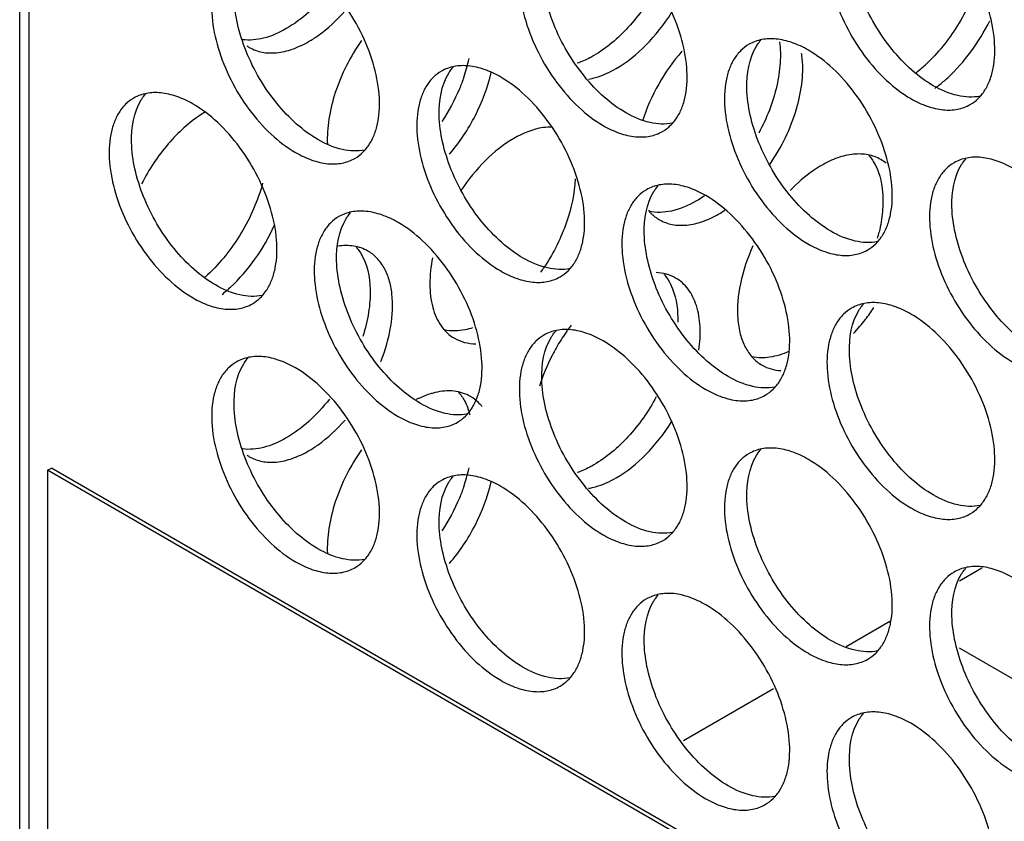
# Model space of a CAD drawing. Header units: millimetres. Extents: x 31 to 120, y 16 to 195.
# Tile 3 of 23: x 31 to 50, y 76 to 91. Entities that reach past the tile are written whole.
import ezdxf

# ---------------------------------------------------------------- set-up
doc = ezdxf.new("R2010")
doc.units = ezdxf.units.MM
doc.header["$LTSCALE"] = 13.757769
doc.layers.get('0').update_dxf_attribs({"linetype": 'CONTINUOUS'})

msp = doc.modelspace()

# ---------------------------------------------------------------- linework, layer by layer
at = {"color": 7}
for p, q in [((31.318, 71.412), (31.318, 180.823)), ((31.493, 180.578), (31.493, 71.167)), ((31.847, 82.639), (31.918, 82.68)), ((31.847, 82.639), (31.847, 70.391)), ((97.608, 44.672), (31.847, 82.639)), ((97.679, 44.713), (31.918, 82.68)), ((49.56, 80.781), (49.136, 80.536)), ((46.986, 79.295), (47.818, 79.775)), ((49.132, 79.272), (51.504, 77.903)), ((43.905, 77.516), (45.614, 78.503))]:
    msp.add_line(p, q, dxfattribs=at)
for centre, radius, start, end in [((36.047, 91.302), 0.751, 235.8819, 240.0223), ((36.744, 91.141), 3.174, 343.7497, 347.2307), ((44.506, 90.284), 1.658, 7.3807, 8.8298), ((36.52, 91.206), 3.408, 340.7691, 343.7666), ((46.609, 92.36), 2.773, 307.6188, 310.2164), ((46.499, 92.491), 2.944, 310.2123, 312.5901), ((47.152, 91.96), 2.578, 306.0154, 306.5832), ((35.969, 87.505), 2.231, 120.8805, 122.8036), ((47.267, 87.873), 0.755, 50.7644, 60.0029), ((43.475, 89.401), 2.199, 300.0167, 303.3984), ((44.519, 87.877), 3.178, 344.6484, 346.8308), ((38.058, 88.602), 3.841, 324.9308, 326.4841), ((38.03, 88.621), 3.875, 326.4824, 327.0653), ((32.866, 88.534), 2.975, 311.2001, 312.5832), ((33.284, 88.296), 2.985, 311.2643, 312.8249), ((33.374, 88.193), 2.848, 308.6926, 311.2732), ((44.368, 87.811), 3.778, 322.1784, 326.4502), ((44.757, 83.119), 3.747, 142.6943, 144.6059), ((44.584, 87.64), 3.503, 316.5966, 322.2215), ((44.861, 83.045), 3.875, 144.6145, 149.6922), ((39.491, 83.385), 0.751, 56.2841, 60.0226), ((39.69, 82.295), 1.886, 115.2177, 116.8562), ((38.678, 83.387), 1.215, 19.5898, 20.6662), ((38.603, 83.362), 1.295, 15.5988, 19.5587), ((38.522, 83.338), 1.379, 14.5711, 15.6286), ((36.047, 83.546), 0.751, 235.8819, 240.0223), ((36.744, 83.385), 3.174, 343.7497, 347.2307), ((36.52, 83.449), 3.408, 340.7691, 343.7666)]:
    msp.add_arc(centre, radius, start, end, dxfattribs=at)
for points, knots in [([(47.092, 93.467), (47.036, 93.435), (46.931, 93.355), (46.804, 93.195), (46.71, 92.999), (46.625, 92.684), (46.614, 92.225), (46.733, 91.643), (46.972, 91.051), (47.313, 90.497), (47.727, 90.026), (48.05, 89.778), (48.217, 89.681)], [0, 0, 0, 0, 0.042858, 0.087486, 0.135318, 0.187282, 0.304543, 0.438211, 0.582553, 0.729712, 0.871311, 1, 1, 1, 1]), ([(48.641, 89.926), (48.497, 90.01), (48.214, 90.219), (47.842, 90.613), (47.52, 91.079), (47.268, 91.588), (47.103, 92.11), (47.017, 92.729), (47.088, 93.199), (47.233, 93.433)], [0, 0, 0, 0, 0.122658, 0.256853, 0.397389, 0.538285, 0.67345, 0.797617, 1, 1, 1, 1]), ([(49.342, 89.57), (49.397, 89.602), (49.502, 89.682), (49.629, 89.842), (49.723, 90.038), (49.808, 90.353), (49.819, 90.812), (49.7, 91.394), (49.461, 91.986), (49.12, 92.54), (48.706, 93.011), (48.383, 93.259), (48.217, 93.356)], [0, 0, 0, 0, 0.042858, 0.087486, 0.135318, 0.187282, 0.304543, 0.438211, 0.582553, 0.729712, 0.871311, 1, 1, 1, 1]), ([(41.258, 92.957), (41.202, 92.925), (41.097, 92.844), (40.971, 92.684), (40.876, 92.488), (40.791, 92.174), (40.781, 91.715), (40.899, 91.133), (41.139, 90.541), (41.479, 89.987), (41.893, 89.516), (42.216, 89.267), (42.383, 89.171)], [0, 0, 0, 0, 0.042858, 0.087486, 0.135318, 0.187282, 0.304543, 0.438211, 0.582553, 0.729712, 0.871311, 1, 1, 1, 1]), ([(42.807, 89.416), (42.663, 89.499), (42.381, 89.709), (42.008, 90.103), (41.686, 90.569), (41.435, 91.078), (41.269, 91.599), (41.183, 92.218), (41.255, 92.689), (41.4, 92.922)], [0, 0, 0, 0, 0.122658, 0.256853, 0.397389, 0.538285, 0.67345, 0.797617, 1, 1, 1, 1]), ([(43.508, 89.06), (43.563, 89.092), (43.668, 89.172), (43.795, 89.332), (43.89, 89.528), (43.975, 89.842), (43.985, 90.301), (43.866, 90.883), (43.627, 91.476), (43.287, 92.029), (42.873, 92.5), (42.549, 92.749), (42.383, 92.845)], [0, 0, 0, 0, 0.042858, 0.087486, 0.135318, 0.187282, 0.304543, 0.438211, 0.582553, 0.729712, 0.871311, 1, 1, 1, 1]), ([(35.424, 92.446), (35.369, 92.414), (35.264, 92.334), (35.137, 92.174), (35.043, 91.978), (34.958, 91.663), (34.947, 91.205), (35.066, 90.622), (35.305, 90.03), (35.646, 89.476), (36.059, 89.006), (36.383, 88.757), (36.549, 88.661)], [0, 0, 0, 0, 0.042858, 0.087486, 0.135318, 0.187282, 0.304543, 0.438211, 0.582553, 0.729712, 0.871311, 1, 1, 1, 1]), ([(36.973, 88.906), (36.829, 88.989), (36.547, 89.199), (36.175, 89.592), (35.853, 90.058), (35.601, 90.567), (35.436, 91.089), (35.349, 91.708), (35.421, 92.178), (35.566, 92.412)], [0, 0, 0, 0, 0.122658, 0.256853, 0.397389, 0.538285, 0.67345, 0.797617, 1, 1, 1, 1]), ([(37.674, 88.549), (37.73, 88.581), (37.835, 88.662), (37.961, 88.822), (38.056, 89.017), (38.141, 89.332), (38.152, 89.791), (38.033, 90.373), (37.794, 90.965), (37.453, 91.519), (37.039, 91.99), (36.716, 92.239), (36.549, 92.335)], [0, 0, 0, 0, 0.042858, 0.087486, 0.135318, 0.187282, 0.304543, 0.438211, 0.582553, 0.729712, 0.871311, 1, 1, 1, 1]), ([(49.505, 91.954), (49.411, 91.643), (49.136, 91.05), (48.727, 90.54), (48.491, 90.323)], [0, 0, 0, 0, 0.504126, 1, 1, 1, 1]), ([(37.192, 91.744), (37.073, 91.592), (36.822, 91.32), (36.525, 91.096), (36.372, 91.008)], [0, 0, 0, 0, 0.523036, 1, 1, 1, 1]), ([(43.387, 91.785), (43.24, 91.513), (42.901, 91.027), (42.447, 90.637), (42.206, 90.498)], [0, 0, 0, 0, 0.525417, 1, 1, 1, 1]), ([(36.797, 90.763), (36.858, 90.798), (37.111, 90.962), (37.334, 91.17), (37.487, 91.343)], [0, 0, 0, 0, 0.233802, 1, 1, 1, 1]), ([(42.63, 90.253), (42.836, 90.371), (43.228, 90.691), (43.537, 91.089), (43.677, 91.311)], [0, 0, 0, 0, 0.474713, 1, 1, 1, 1]), ([(48.914, 90.077), (49.076, 90.226), (49.376, 90.566), (49.61, 90.953), (49.711, 91.159)], [0, 0, 0, 0, 0.490203, 1, 1, 1, 1]), ([(36.372, 91.008), (36.238, 90.93), (35.97, 90.811), (35.675, 90.781), (35.543, 90.798)], [0, 0, 0, 0, 0.538778, 1, 1, 1, 1]), ([(35.672, 90.652), (35.746, 90.609), (35.916, 90.547), (36.2, 90.54), (36.502, 90.613), (36.698, 90.706), (36.797, 90.763)], [0, 0, 0, 0, 0.217767, 0.450898, 0.71037, 1, 1, 1, 1]), ([(37.801, 90.783), (37.588, 90.481), (37.337, 89.989), (37.167, 89.308), (37.145, 88.975), (37.153, 88.818)], [0, 0, 0, 0, 0.527564, 0.775287, 1, 1, 1, 1]), ([(46.272, 90.6), (46.173, 90.657), (45.977, 90.75), (45.675, 90.823), (45.392, 90.816), (45.221, 90.754), (45.147, 90.711)], [0, 0, 0, 0, 0.28964, 0.549109, 0.782235, 1, 1, 1, 1]), ([(45.289, 90.677), (45.295, 90.687), (45.32, 90.726), (45.348, 90.762), (45.37, 90.789)], [0, 0, 0, 0, 0.254211, 1, 1, 1, 1]), ([(45.725, 90.756), (45.743, 90.625), (45.748, 90.344), (45.656, 89.751), (45.483, 89.31), (45.331, 89.028)], [0, 0, 0, 0, 0.220921, 0.465367, 1, 1, 1, 1]), ([(43.876, 90.581), (43.708, 90.389), (43.413, 89.969), (43.204, 89.5), (43.126, 89.258)], [0, 0, 0, 0, 0.500789, 1, 1, 1, 1]), ([(45.147, 90.711), (45.092, 90.679), (44.986, 90.599), (44.86, 90.439), (44.765, 90.243), (44.68, 89.928), (44.67, 89.47), (44.788, 88.888), (45.028, 88.295), (45.368, 87.741), (45.782, 87.271), (46.105, 87.022), (46.272, 86.926)], [0, 0, 0, 0, 0.042858, 0.087486, 0.135318, 0.187282, 0.304543, 0.438211, 0.582553, 0.729712, 0.871311, 1, 1, 1, 1]), ([(46.696, 87.171), (46.552, 87.254), (46.27, 87.464), (45.897, 87.857), (45.575, 88.324), (45.324, 88.832), (45.159, 89.354), (45.072, 89.973), (45.144, 90.443), (45.289, 90.677)], [0, 0, 0, 0, 0.122658, 0.256853, 0.397389, 0.538285, 0.67345, 0.797617, 1, 1, 1, 1]), ([(47.397, 86.814), (47.452, 86.846), (47.558, 86.927), (47.684, 87.087), (47.779, 87.282), (47.864, 87.597), (47.874, 88.056), (47.756, 88.638), (47.516, 89.23), (47.176, 89.784), (46.762, 90.255), (46.439, 90.504), (46.272, 90.6)], [0, 0, 0, 0, 0.042858, 0.087486, 0.135318, 0.187282, 0.304543, 0.438211, 0.582553, 0.729712, 0.871311, 1, 1, 1, 1]), ([(42.206, 90.498), (42.18, 90.482), (42.077, 90.426), (41.969, 90.379), (41.887, 90.351)], [0, 0, 0, 0, 0.259892, 1, 1, 1, 1]), ([(45.547, 88.442), (45.765, 88.762), (46.019, 89.282), (46.168, 89.996), (46.171, 90.338), (46.151, 90.497)], [0, 0, 0, 0, 0.53328, 0.779813, 1, 1, 1, 1]), ([(39.313, 90.201), (39.258, 90.169), (39.153, 90.088), (39.026, 89.928), (38.932, 89.733), (38.847, 89.418), (38.836, 88.959), (38.955, 88.377), (39.194, 87.785), (39.535, 87.231), (39.948, 86.76), (40.272, 86.511), (40.438, 86.415)], [0, 0, 0, 0, 0.042858, 0.087486, 0.135318, 0.187282, 0.304543, 0.438211, 0.582553, 0.729712, 0.871311, 1, 1, 1, 1]), ([(40.438, 90.09), (40.34, 90.147), (40.143, 90.24), (39.841, 90.313), (39.558, 90.306), (39.388, 90.244), (39.313, 90.201)], [0, 0, 0, 0, 0.28964, 0.549109, 0.782235, 1, 1, 1, 1]), ([(39.455, 90.166), (39.461, 90.176), (39.486, 90.215), (39.514, 90.252), (39.537, 90.278)], [0, 0, 0, 0, 0.254211, 1, 1, 1, 1]), ([(42.106, 90.052), (42.149, 90.06), (42.332, 90.102), (42.506, 90.181), (42.63, 90.253)], [0, 0, 0, 0, 0.233081, 1, 1, 1, 1]), ([(40.863, 86.66), (40.718, 86.744), (40.436, 86.953), (40.064, 87.347), (39.742, 87.813), (39.49, 88.322), (39.325, 88.843), (39.238, 89.462), (39.31, 89.933), (39.455, 90.166)], [0, 0, 0, 0, 0.122658, 0.256853, 0.397389, 0.538285, 0.67345, 0.797617, 1, 1, 1, 1]), ([(39.738, 90.083), (39.713, 90.011), (39.601, 89.72), (39.452, 89.444), (39.324, 89.248)], [0, 0, 0, 0, 0.246467, 1, 1, 1, 1]), ([(39.466, 88.627), (39.658, 88.851), (39.984, 89.342), (40.194, 89.893), (40.26, 90.174)], [0, 0, 0, 0, 0.505625, 1, 1, 1, 1]), ([(41.563, 86.304), (41.619, 86.336), (41.724, 86.416), (41.85, 86.576), (41.945, 86.772), (42.03, 87.087), (42.041, 87.545), (41.922, 88.128), (41.683, 88.72), (41.342, 89.274), (40.928, 89.745), (40.605, 89.993), (40.438, 90.09)], [0, 0, 0, 0, 0.042858, 0.087486, 0.135318, 0.187282, 0.304543, 0.438211, 0.582553, 0.729712, 0.871311, 1, 1, 1, 1]), ([(48.689, 89.89), (48.708, 89.905), (48.785, 89.964), (48.859, 90.027), (48.914, 90.077)], [0, 0, 0, 0, 0.244822, 1, 1, 1, 1]), ([(49.529, 89.727), (49.391, 89.699), (49.072, 89.717), (48.785, 89.843), (48.641, 89.926)], [0, 0, 0, 0, 0.458391, 1, 1, 1, 1]), ([(33.48, 89.691), (33.424, 89.659), (33.319, 89.578), (33.193, 89.418), (33.098, 89.222), (33.013, 88.908), (33.002, 88.449), (33.121, 87.867), (33.36, 87.275), (33.701, 86.721), (34.115, 86.25), (34.438, 86.001), (34.605, 85.905)], [0, 0, 0, 0, 0.042858, 0.087486, 0.135318, 0.187282, 0.304543, 0.438211, 0.582553, 0.729712, 0.871311, 1, 1, 1, 1]), ([(35.029, 86.15), (34.885, 86.233), (34.602, 86.443), (34.23, 86.836), (33.908, 87.303), (33.656, 87.811), (33.491, 88.333), (33.405, 88.952), (33.477, 89.422), (33.621, 89.656)], [0, 0, 0, 0, 0.122658, 0.256853, 0.397389, 0.538285, 0.67345, 0.797617, 1, 1, 1, 1]), ([(34.605, 89.579), (34.506, 89.636), (34.31, 89.73), (34.008, 89.802), (33.724, 89.795), (33.554, 89.733), (33.48, 89.691)], [0, 0, 0, 0, 0.28964, 0.549109, 0.782235, 1, 1, 1, 1]), ([(33.621, 89.656), (33.628, 89.666), (33.653, 89.705), (33.681, 89.742), (33.703, 89.768)], [0, 0, 0, 0, 0.254211, 1, 1, 1, 1]), ([(48.217, 89.681), (48.315, 89.624), (48.512, 89.531), (48.814, 89.458), (49.097, 89.465), (49.267, 89.527), (49.342, 89.57)], [0, 0, 0, 0, 0.28964, 0.549109, 0.782235, 1, 1, 1, 1]), ([(35.73, 85.793), (35.785, 85.825), (35.89, 85.906), (36.017, 86.066), (36.111, 86.262), (36.196, 86.576), (36.207, 87.035), (36.088, 87.617), (35.849, 88.209), (35.508, 88.763), (35.095, 89.234), (34.771, 89.483), (34.605, 89.579)], [0, 0, 0, 0, 0.042858, 0.087486, 0.135318, 0.187282, 0.304543, 0.438211, 0.582553, 0.729712, 0.871311, 1, 1, 1, 1]), ([(34.761, 89.38), (34.527, 89.229), (34.092, 88.829), (33.767, 88.339), (33.63, 88.069)], [0, 0, 0, 0, 0.478467, 1, 1, 1, 1]), ([(43.696, 89.216), (43.557, 89.188), (43.238, 89.207), (42.952, 89.332), (42.807, 89.416)], [0, 0, 0, 0, 0.458391, 1, 1, 1, 1]), ([(41.417, 89.142), (41.359, 89.144), (41.103, 89.126), (40.857, 89.025), (40.686, 88.926)], [0, 0, 0, 0, 0.226282, 1, 1, 1, 1]), ([(42.383, 89.171), (42.482, 89.114), (42.678, 89.021), (42.98, 88.948), (43.263, 88.955), (43.434, 89.017), (43.508, 89.06)], [0, 0, 0, 0, 0.28964, 0.549109, 0.782235, 1, 1, 1, 1]), ([(37.862, 88.706), (37.723, 88.678), (37.405, 88.696), (37.118, 88.822), (36.973, 88.906)], [0, 0, 0, 0, 0.458391, 1, 1, 1, 1]), ([(40.686, 88.926), (40.492, 88.814), (40.119, 88.515), (39.821, 88.145), (39.685, 87.939)], [0, 0, 0, 0, 0.474991, 1, 1, 1, 1]), ([(36.549, 88.661), (36.648, 88.604), (36.844, 88.51), (37.146, 88.437), (37.43, 88.444), (37.6, 88.506), (37.674, 88.549)], [0, 0, 0, 0, 0.28964, 0.549109, 0.782235, 1, 1, 1, 1]), ([(47.644, 88.527), (47.57, 88.57), (47.4, 88.632), (47.116, 88.639), (46.814, 88.566), (46.618, 88.472), (46.519, 88.415)], [0, 0, 0, 0, 0.217767, 0.450898, 0.71037, 1, 1, 1, 1]), ([(47.419, 88.606), (47.427, 88.597), (47.457, 88.56), (47.485, 88.521), (47.504, 88.491)], [0, 0, 0, 0, 0.246076, 1, 1, 1, 1]), ([(50.161, 88.355), (50.062, 88.412), (49.866, 88.505), (49.564, 88.578), (49.281, 88.571), (49.11, 88.509), (49.036, 88.466)], [0, 0, 0, 0, 0.28964, 0.549109, 0.782235, 1, 1, 1, 1]), ([(49.178, 88.432), (49.184, 88.441), (49.209, 88.48), (49.237, 88.517), (49.26, 88.543)], [0, 0, 0, 0, 0.254211, 1, 1, 1, 1]), ([(46.519, 88.415), (46.468, 88.386), (46.253, 88.249), (46.061, 88.081), (45.926, 87.941)], [0, 0, 0, 0, 0.235426, 1, 1, 1, 1]), ([(47.504, 88.491), (47.611, 88.317), (47.693, 87.987), (47.686, 87.531), (47.644, 87.281), (47.614, 87.153)], [0, 0, 0, 0, 0.447344, 0.711693, 1, 1, 1, 1]), ([(49.036, 88.466), (48.981, 88.434), (48.876, 88.353), (48.749, 88.194), (48.654, 87.998), (48.569, 87.683), (48.559, 87.224), (48.678, 86.642), (48.917, 86.05), (49.257, 85.496), (49.671, 85.025), (49.995, 84.776), (50.161, 84.68)], [0, 0, 0, 0, 0.042858, 0.087486, 0.135318, 0.187282, 0.304543, 0.438211, 0.582553, 0.729712, 0.871311, 1, 1, 1, 1]), ([(50.585, 84.925), (50.441, 85.009), (50.159, 85.218), (49.787, 85.612), (49.464, 86.078), (49.213, 86.587), (49.048, 87.109), (48.961, 87.728), (49.033, 88.198), (49.178, 88.432)], [0, 0, 0, 0, 0.122658, 0.256853, 0.397389, 0.538285, 0.67345, 0.797617, 1, 1, 1, 1]), ([(41.85, 88.16), (41.839, 87.881), (41.711, 87.3), (41.449, 86.771), (41.282, 86.514)], [0, 0, 0, 0, 0.477823, 1, 1, 1, 1]), ([(35.923, 88.079), (35.835, 87.749), (35.557, 87.116), (35.129, 86.573), (34.88, 86.343)], [0, 0, 0, 0, 0.502358, 1, 1, 1, 1]), ([(43.202, 87.956), (43.147, 87.924), (43.042, 87.843), (42.915, 87.683), (42.821, 87.487), (42.736, 87.173), (42.725, 86.714), (42.844, 86.132), (43.083, 85.54), (43.424, 84.986), (43.838, 84.515), (44.161, 84.266), (44.327, 84.17)], [0, 0, 0, 0, 0.042858, 0.087486, 0.135318, 0.187282, 0.304543, 0.438211, 0.582553, 0.729712, 0.871311, 1, 1, 1, 1]), ([(44.327, 87.844), (44.229, 87.901), (44.032, 87.995), (43.73, 88.068), (43.447, 88.06), (43.277, 87.998), (43.202, 87.956)], [0, 0, 0, 0, 0.28964, 0.549109, 0.782235, 1, 1, 1, 1]), ([(43.344, 87.921), (43.35, 87.931), (43.375, 87.97), (43.403, 88.007), (43.426, 88.033)], [0, 0, 0, 0, 0.254211, 1, 1, 1, 1]), ([(44.752, 84.415), (44.607, 84.498), (44.325, 84.708), (43.953, 85.102), (43.631, 85.568), (43.379, 86.076), (43.214, 86.598), (43.128, 87.217), (43.199, 87.687), (43.344, 87.921)], [0, 0, 0, 0, 0.122658, 0.256853, 0.397389, 0.538285, 0.67345, 0.797617, 1, 1, 1, 1]), ([(44.303, 87.839), (44.291, 87.83), (44.241, 87.796), (44.19, 87.764), (44.151, 87.742)], [0, 0, 0, 0, 0.25458, 1, 1, 1, 1]), ([(45.452, 84.059), (45.508, 84.091), (45.613, 84.171), (45.74, 84.331), (45.834, 84.527), (45.919, 84.841), (45.93, 85.3), (45.811, 85.882), (45.572, 86.474), (45.231, 87.028), (44.817, 87.499), (44.494, 87.748), (44.327, 87.844)], [0, 0, 0, 0, 0.042858, 0.087486, 0.135318, 0.187282, 0.304543, 0.438211, 0.582553, 0.729712, 0.871311, 1, 1, 1, 1]), ([(43.239, 87.565), (43.254, 87.547), (43.316, 87.478), (43.39, 87.42), (43.45, 87.385)], [0, 0, 0, 0, 0.2552, 1, 1, 1, 1]), ([(44.151, 87.742), (44.003, 87.657), (43.711, 87.529), (43.385, 87.514), (43.245, 87.546)], [0, 0, 0, 0, 0.54241, 1, 1, 1, 1]), ([(37.369, 87.445), (37.313, 87.413), (37.208, 87.333), (37.082, 87.173), (36.987, 86.977), (36.902, 86.662), (36.891, 86.204), (37.01, 85.621), (37.249, 85.029), (37.59, 84.475), (38.004, 84.004), (38.327, 83.756), (38.494, 83.66)], [0, 0, 0, 0, 0.042858, 0.087486, 0.135318, 0.187282, 0.304543, 0.438211, 0.582553, 0.729712, 0.871311, 1, 1, 1, 1]), ([(38.918, 83.904), (38.774, 83.988), (38.492, 84.197), (38.119, 84.591), (37.797, 85.057), (37.546, 85.566), (37.38, 86.088), (37.294, 86.707), (37.366, 87.177), (37.511, 87.411)], [0, 0, 0, 0, 0.122658, 0.256853, 0.397389, 0.538285, 0.67345, 0.797617, 1, 1, 1, 1]), ([(38.494, 87.334), (38.395, 87.391), (38.199, 87.484), (37.897, 87.557), (37.614, 87.55), (37.443, 87.488), (37.369, 87.445)], [0, 0, 0, 0, 0.28964, 0.549109, 0.782235, 1, 1, 1, 1]), ([(37.511, 87.411), (37.517, 87.421), (37.542, 87.459), (37.57, 87.496), (37.592, 87.522)], [0, 0, 0, 0, 0.254211, 1, 1, 1, 1]), ([(43.45, 87.385), (43.524, 87.343), (43.695, 87.281), (43.978, 87.274), (44.28, 87.346), (44.476, 87.44), (44.575, 87.497)], [0, 0, 0, 0, 0.217767, 0.450898, 0.71037, 1, 1, 1, 1]), ([(35.313, 86.107), (35.486, 86.267), (35.803, 86.635), (36.045, 87.055), (36.146, 87.278)], [0, 0, 0, 0, 0.491067, 1, 1, 1, 1]), ([(39.619, 83.548), (39.674, 83.58), (39.779, 83.661), (39.906, 83.821), (40, 84.016), (40.085, 84.331), (40.096, 84.79), (39.977, 85.372), (39.738, 85.964), (39.397, 86.518), (38.984, 86.989), (38.66, 87.238), (38.494, 87.334)], [0, 0, 0, 0, 0.042858, 0.087486, 0.135318, 0.187282, 0.304543, 0.438211, 0.582553, 0.729712, 0.871311, 1, 1, 1, 1]), ([(47.585, 86.971), (47.446, 86.943), (47.128, 86.961), (46.841, 87.087), (46.696, 87.171)], [0, 0, 0, 0, 0.458391, 1, 1, 1, 1]), ([(37.922, 86.792), (37.84, 86.839), (37.65, 86.904), (37.451, 86.9), (37.351, 86.885)], [0, 0, 0, 0, 0.480009, 1, 1, 1, 1]), ([(37.697, 86.871), (37.704, 86.862), (37.735, 86.825), (37.762, 86.786), (37.781, 86.756)], [0, 0, 0, 0, 0.246076, 1, 1, 1, 1]), ([(45.221, 86.889), (45.117, 86.66), (44.963, 86.208), (44.907, 85.631), (44.97, 85.225), (45.064, 84.973), (45.204, 84.768), (45.328, 84.668), (45.394, 84.63)], [0, 0, 0, 0, 0.307494, 0.580196, 0.69971, 0.807817, 0.906581, 1, 1, 1, 1]), ([(46.272, 86.926), (46.371, 86.869), (46.567, 86.775), (46.869, 86.702), (47.152, 86.709), (47.323, 86.771), (47.397, 86.814)], [0, 0, 0, 0, 0.28964, 0.549109, 0.782235, 1, 1, 1, 1]), ([(37.781, 86.756), (37.907, 86.552), (37.986, 86.154), (37.943, 85.616), (37.871, 85.321), (37.823, 85.171)], [0, 0, 0, 0, 0.442261, 0.708906, 1, 1, 1, 1]), ([(38.165, 84.697), (38.251, 84.913), (38.375, 85.337), (38.404, 85.871), (38.332, 86.244), (38.237, 86.475), (38.101, 86.663), (37.984, 86.756), (37.922, 86.792)], [0, 0, 0, 0, 0.307147, 0.578009, 0.697064, 0.8054, 0.905129, 1, 1, 1, 1]), ([(39.147, 86.667), (39.114, 86.502), (39.077, 86.185), (39.125, 85.738), (39.28, 85.371), (39.462, 85.197), (39.561, 85.14)], [0, 0, 0, 0, 0.301843, 0.566887, 0.795434, 1, 1, 1, 1]), ([(41.751, 86.46), (41.613, 86.433), (41.294, 86.451), (41.007, 86.577), (40.863, 86.66)], [0, 0, 0, 0, 0.458391, 1, 1, 1, 1]), ([(40.438, 86.415), (40.537, 86.358), (40.733, 86.265), (41.035, 86.192), (41.319, 86.199), (41.489, 86.261), (41.563, 86.304)], [0, 0, 0, 0, 0.28964, 0.549109, 0.782235, 1, 1, 1, 1]), ([(43.755, 86.281), (43.7, 86.313), (43.579, 86.364), (43.45, 86.383), (43.384, 86.386)], [0, 0, 0, 0, 0.490138, 1, 1, 1, 1]), ([(43.53, 86.361), (43.538, 86.352), (43.568, 86.315), (43.596, 86.276), (43.615, 86.245)], [0, 0, 0, 0, 0.246076, 1, 1, 1, 1]), ([(44.196, 84.912), (44.218, 85.062), (44.235, 85.348), (44.171, 85.748), (44.016, 86.074), (43.847, 86.229), (43.755, 86.281)], [0, 0, 0, 0, 0.298745, 0.561947, 0.791616, 1, 1, 1, 1]), ([(35.918, 85.95), (35.779, 85.922), (35.46, 85.941), (35.174, 86.066), (35.029, 86.15)], [0, 0, 0, 0, 0.458391, 1, 1, 1, 1]), ([(43.615, 86.245), (43.647, 86.192), (43.769, 85.943), (43.801, 85.659), (43.796, 85.445)], [0, 0, 0, 0, 0.224776, 1, 1, 1, 1]), ([(34.605, 85.905), (34.703, 85.848), (34.9, 85.754), (35.202, 85.682), (35.485, 85.689), (35.655, 85.751), (35.73, 85.793)], [0, 0, 0, 0, 0.28964, 0.549109, 0.782235, 1, 1, 1, 1]), ([(47.092, 85.71), (47.036, 85.678), (46.931, 85.598), (46.804, 85.438), (46.71, 85.242), (46.625, 84.927), (46.614, 84.469), (46.733, 83.887), (46.972, 83.294), (47.313, 82.74), (47.727, 82.27), (48.05, 82.021), (48.217, 81.925)], [0, 0, 0, 0, 0.042858, 0.087486, 0.135318, 0.187282, 0.304543, 0.438211, 0.582553, 0.729712, 0.871311, 1, 1, 1, 1]), ([(48.217, 85.599), (48.118, 85.656), (47.921, 85.749), (47.62, 85.822), (47.336, 85.815), (47.166, 85.753), (47.092, 85.71)], [0, 0, 0, 0, 0.28964, 0.549109, 0.782235, 1, 1, 1, 1]), ([(47.233, 85.676), (47.24, 85.686), (47.265, 85.725), (47.293, 85.761), (47.315, 85.788)], [0, 0, 0, 0, 0.254211, 1, 1, 1, 1]), ([(48.641, 82.17), (48.497, 82.253), (48.214, 82.463), (47.842, 82.856), (47.52, 83.322), (47.268, 83.831), (47.103, 84.353), (47.017, 84.972), (47.088, 85.442), (47.233, 85.676)], [0, 0, 0, 0, 0.122658, 0.256853, 0.397389, 0.538285, 0.67345, 0.797617, 1, 1, 1, 1]), ([(49.342, 81.813), (49.397, 81.845), (49.502, 81.926), (49.629, 82.086), (49.723, 82.281), (49.808, 82.596), (49.819, 83.055), (49.7, 83.637), (49.461, 84.229), (49.12, 84.783), (48.706, 85.254), (48.383, 85.503), (48.217, 85.599)], [0, 0, 0, 0, 0.042858, 0.087486, 0.135318, 0.187282, 0.304543, 0.438211, 0.582553, 0.729712, 0.871311, 1, 1, 1, 1]), ([(39.905, 85.337), (39.858, 85.323), (39.685, 85.278), (39.499, 85.271), (39.37, 85.297)], [0, 0, 0, 0, 0.27038, 1, 1, 1, 1]), ([(39.561, 85.14), (39.621, 85.106), (39.754, 85.052), (39.896, 85.035), (39.969, 85.035)], [0, 0, 0, 0, 0.488426, 1, 1, 1, 1]), ([(41.258, 85.2), (41.202, 85.168), (41.097, 85.087), (40.971, 84.927), (40.876, 84.732), (40.791, 84.417), (40.781, 83.958), (40.899, 83.376), (41.139, 82.784), (41.479, 82.23), (41.893, 81.759), (42.216, 81.51), (42.383, 81.414)], [0, 0, 0, 0, 0.042858, 0.087486, 0.135318, 0.187282, 0.304543, 0.438211, 0.582553, 0.729712, 0.871311, 1, 1, 1, 1]), ([(42.807, 81.659), (42.663, 81.742), (42.381, 81.952), (42.008, 82.346), (41.686, 82.812), (41.435, 83.321), (41.269, 83.842), (41.183, 84.461), (41.255, 84.932), (41.4, 85.165)], [0, 0, 0, 0, 0.122658, 0.256853, 0.397389, 0.538285, 0.67345, 0.797617, 1, 1, 1, 1]), ([(42.383, 85.088), (42.284, 85.145), (42.088, 85.239), (41.786, 85.312), (41.503, 85.305), (41.332, 85.243), (41.258, 85.2)], [0, 0, 0, 0, 0.28964, 0.549109, 0.782235, 1, 1, 1, 1]), ([(41.4, 85.165), (41.406, 85.175), (41.431, 85.214), (41.459, 85.251), (41.481, 85.277)], [0, 0, 0, 0, 0.254211, 1, 1, 1, 1]), ([(41.516, 85.001), (41.48, 84.939), (41.345, 84.694), (41.237, 84.433), (41.174, 84.233)], [0, 0, 0, 0, 0.253739, 1, 1, 1, 1]), ([(43.508, 81.303), (43.563, 81.335), (43.668, 81.415), (43.795, 81.575), (43.89, 81.771), (43.975, 82.086), (43.985, 82.544), (43.866, 83.127), (43.627, 83.719), (43.287, 84.273), (42.873, 84.744), (42.549, 84.992), (42.383, 85.088)], [0, 0, 0, 0, 0.042858, 0.087486, 0.135318, 0.187282, 0.304543, 0.438211, 0.582553, 0.729712, 0.871311, 1, 1, 1, 1]), ([(36.549, 84.578), (36.451, 84.635), (36.254, 84.728), (35.952, 84.801), (35.669, 84.794), (35.498, 84.732), (35.424, 84.689)], [0, 0, 0, 0, 0.28964, 0.549109, 0.782235, 1, 1, 1, 1]), ([(35.566, 84.655), (35.572, 84.665), (35.597, 84.704), (35.625, 84.741), (35.648, 84.767)], [0, 0, 0, 0, 0.254211, 1, 1, 1, 1]), ([(45.9, 84.887), (45.784, 84.837), (45.555, 84.765), (45.312, 84.765), (45.204, 84.787)], [0, 0, 0, 0, 0.532744, 1, 1, 1, 1]), ([(35.424, 84.689), (35.369, 84.657), (35.264, 84.577), (35.137, 84.417), (35.043, 84.221), (34.958, 83.907), (34.947, 83.448), (35.066, 82.866), (35.305, 82.274), (35.646, 81.72), (36.059, 81.249), (36.383, 81), (36.549, 80.904)], [0, 0, 0, 0, 0.042858, 0.087486, 0.135318, 0.187282, 0.304543, 0.438211, 0.582553, 0.729712, 0.871311, 1, 1, 1, 1]), ([(36.973, 81.149), (36.829, 81.232), (36.547, 81.442), (36.175, 81.835), (35.853, 82.302), (35.601, 82.81), (35.436, 83.332), (35.349, 83.951), (35.421, 84.421), (35.566, 84.655)], [0, 0, 0, 0, 0.122658, 0.256853, 0.397389, 0.538285, 0.67345, 0.797617, 1, 1, 1, 1]), ([(37.674, 80.792), (37.73, 80.824), (37.835, 80.905), (37.961, 81.065), (38.056, 81.261), (38.141, 81.575), (38.152, 82.034), (38.033, 82.616), (37.794, 83.208), (37.453, 83.762), (37.039, 84.233), (36.716, 84.482), (36.549, 84.578)], [0, 0, 0, 0, 0.042858, 0.087486, 0.135318, 0.187282, 0.304543, 0.438211, 0.582553, 0.729712, 0.871311, 1, 1, 1, 1]), ([(45.394, 84.63), (45.448, 84.599), (45.564, 84.55), (45.689, 84.53), (45.753, 84.526)], [0, 0, 0, 0, 0.490699, 1, 1, 1, 1]), ([(45.64, 84.215), (45.502, 84.187), (45.183, 84.206), (44.896, 84.331), (44.752, 84.415)], [0, 0, 0, 0, 0.458391, 1, 1, 1, 1]), ([(39.193, 84.11), (39.168, 84.104), (39.063, 84.076), (38.961, 84.036), (38.887, 84.001)], [0, 0, 0, 0, 0.239843, 1, 1, 1, 1]), ([(39.866, 84.036), (39.772, 84.091), (39.544, 84.161), (39.311, 84.138), (39.193, 84.11)], [0, 0, 0, 0, 0.474308, 1, 1, 1, 1]), ([(39.641, 84.115), (39.649, 84.106), (39.679, 84.07), (39.707, 84.03), (39.726, 84)], [0, 0, 0, 0, 0.246076, 1, 1, 1, 1]), ([(43.387, 84.028), (43.24, 83.756), (42.901, 83.27), (42.447, 82.88), (42.206, 82.741)], [0, 0, 0, 0, 0.525417, 1, 1, 1, 1]), ([(44.327, 84.17), (44.426, 84.113), (44.623, 84.02), (44.924, 83.947), (45.208, 83.954), (45.378, 84.016), (45.452, 84.059)], [0, 0, 0, 0, 0.28964, 0.549109, 0.782235, 1, 1, 1, 1]), ([(37.192, 83.987), (37.073, 83.836), (36.822, 83.563), (36.525, 83.339), (36.372, 83.251)], [0, 0, 0, 0, 0.523036, 1, 1, 1, 1]), ([(39.807, 83.705), (39.668, 83.677), (39.349, 83.695), (39.063, 83.821), (38.918, 83.904)], [0, 0, 0, 0, 0.458391, 1, 1, 1, 1]), ([(39.726, 84), (39.734, 83.986), (39.768, 83.927), (39.797, 83.865), (39.815, 83.816)], [0, 0, 0, 0, 0.243247, 1, 1, 1, 1]), ([(40.085, 83.847), (40.072, 83.863), (40.019, 83.924), (39.958, 83.977), (39.908, 84.01)], [0, 0, 0, 0, 0.255025, 1, 1, 1, 1]), ([(38.494, 83.66), (38.592, 83.603), (38.789, 83.509), (39.091, 83.436), (39.374, 83.443), (39.545, 83.505), (39.619, 83.548)], [0, 0, 0, 0, 0.28964, 0.549109, 0.782235, 1, 1, 1, 1]), ([(36.797, 83.006), (36.858, 83.041), (37.111, 83.205), (37.334, 83.413), (37.487, 83.586)], [0, 0, 0, 0, 0.233802, 1, 1, 1, 1]), ([(42.63, 82.496), (42.836, 82.614), (43.228, 82.935), (43.537, 83.332), (43.677, 83.554)], [0, 0, 0, 0, 0.474713, 1, 1, 1, 1]), ([(36.372, 83.251), (36.238, 83.173), (35.97, 83.054), (35.675, 83.025), (35.543, 83.042)], [0, 0, 0, 0, 0.538778, 1, 1, 1, 1]), ([(35.672, 82.895), (35.746, 82.852), (35.916, 82.79), (36.2, 82.783), (36.502, 82.856), (36.698, 82.949), (36.797, 83.006)], [0, 0, 0, 0, 0.217767, 0.450898, 0.71037, 1, 1, 1, 1]), ([(37.801, 83.026), (37.588, 82.724), (37.337, 82.232), (37.167, 81.551), (37.145, 81.219), (37.153, 81.062)], [0, 0, 0, 0, 0.527564, 0.775287, 1, 1, 1, 1]), ([(45.147, 82.955), (45.092, 82.923), (44.986, 82.842), (44.86, 82.682), (44.765, 82.486), (44.68, 82.172), (44.67, 81.713), (44.788, 81.131), (45.028, 80.539), (45.368, 79.985), (45.782, 79.514), (46.105, 79.265), (46.272, 79.169)], [0, 0, 0, 0, 0.042858, 0.087486, 0.135318, 0.187282, 0.304543, 0.438211, 0.582553, 0.729712, 0.871311, 1, 1, 1, 1]), ([(46.696, 79.414), (46.552, 79.497), (46.27, 79.707), (45.897, 80.1), (45.575, 80.567), (45.324, 81.075), (45.159, 81.597), (45.072, 82.216), (45.144, 82.686), (45.289, 82.92)], [0, 0, 0, 0, 0.122658, 0.256853, 0.397389, 0.538285, 0.67345, 0.797617, 1, 1, 1, 1]), ([(46.272, 82.843), (46.173, 82.9), (45.977, 82.994), (45.675, 83.066), (45.392, 83.059), (45.221, 82.997), (45.147, 82.955)], [0, 0, 0, 0, 0.28964, 0.549109, 0.782235, 1, 1, 1, 1]), ([(45.289, 82.92), (45.295, 82.93), (45.32, 82.969), (45.348, 83.006), (45.37, 83.032)], [0, 0, 0, 0, 0.254211, 1, 1, 1, 1]), ([(42.206, 82.741), (42.18, 82.726), (42.077, 82.669), (41.969, 82.622), (41.887, 82.594)], [0, 0, 0, 0, 0.259892, 1, 1, 1, 1]), ([(47.397, 79.057), (47.452, 79.089), (47.558, 79.17), (47.684, 79.33), (47.779, 79.526), (47.864, 79.84), (47.874, 80.299), (47.756, 80.881), (47.516, 81.473), (47.176, 82.027), (46.762, 82.498), (46.439, 82.747), (46.272, 82.843)], [0, 0, 0, 0, 0.042858, 0.087486, 0.135318, 0.187282, 0.304543, 0.438211, 0.582553, 0.729712, 0.871311, 1, 1, 1, 1]), ([(40.438, 82.333), (40.34, 82.39), (40.143, 82.483), (39.841, 82.556), (39.558, 82.549), (39.388, 82.487), (39.313, 82.444)], [0, 0, 0, 0, 0.28964, 0.549109, 0.782235, 1, 1, 1, 1]), ([(39.455, 82.41), (39.461, 82.42), (39.486, 82.458), (39.514, 82.495), (39.537, 82.521)], [0, 0, 0, 0, 0.254211, 1, 1, 1, 1]), ([(39.313, 82.444), (39.258, 82.412), (39.153, 82.332), (39.026, 82.172), (38.932, 81.976), (38.847, 81.661), (38.836, 81.203), (38.955, 80.62), (39.194, 80.028), (39.535, 79.474), (39.948, 79.003), (40.272, 78.755), (40.438, 78.658)], [0, 0, 0, 0, 0.042858, 0.087486, 0.135318, 0.187282, 0.304543, 0.438211, 0.582553, 0.729712, 0.871311, 1, 1, 1, 1]), ([(40.863, 78.903), (40.718, 78.987), (40.436, 79.196), (40.064, 79.59), (39.742, 80.056), (39.49, 80.565), (39.325, 81.087), (39.238, 81.706), (39.31, 82.176), (39.455, 82.41)], [0, 0, 0, 0, 0.122658, 0.256853, 0.397389, 0.538285, 0.67345, 0.797617, 1, 1, 1, 1]), ([(39.466, 80.87), (39.658, 81.094), (39.984, 81.585), (40.194, 82.136), (40.26, 82.417)], [0, 0, 0, 0, 0.505625, 1, 1, 1, 1]), ([(42.106, 82.296), (42.149, 82.303), (42.332, 82.346), (42.506, 82.424), (42.63, 82.496)], [0, 0, 0, 0, 0.233081, 1, 1, 1, 1]), ([(39.738, 82.326), (39.713, 82.254), (39.601, 81.963), (39.452, 81.687), (39.324, 81.491)], [0, 0, 0, 0, 0.246467, 1, 1, 1, 1]), ([(41.563, 78.547), (41.619, 78.579), (41.724, 78.66), (41.85, 78.82), (41.945, 79.015), (42.03, 79.33), (42.041, 79.789), (41.922, 80.371), (41.683, 80.963), (41.342, 81.517), (40.928, 81.988), (40.605, 82.237), (40.438, 82.333)], [0, 0, 0, 0, 0.042858, 0.087486, 0.135318, 0.187282, 0.304543, 0.438211, 0.582553, 0.729712, 0.871311, 1, 1, 1, 1]), ([(49.529, 81.97), (49.391, 81.942), (49.072, 81.96), (48.785, 82.086), (48.641, 82.17)], [0, 0, 0, 0, 0.458391, 1, 1, 1, 1]), ([(48.217, 81.925), (48.315, 81.868), (48.512, 81.774), (48.814, 81.701), (49.097, 81.708), (49.267, 81.77), (49.342, 81.813)], [0, 0, 0, 0, 0.28964, 0.549109, 0.782235, 1, 1, 1, 1]), ([(43.696, 81.459), (43.557, 81.432), (43.238, 81.45), (42.952, 81.576), (42.807, 81.659)], [0, 0, 0, 0, 0.458391, 1, 1, 1, 1]), ([(42.383, 81.414), (42.482, 81.357), (42.678, 81.264), (42.98, 81.191), (43.263, 81.198), (43.434, 81.26), (43.508, 81.303)], [0, 0, 0, 0, 0.28964, 0.549109, 0.782235, 1, 1, 1, 1]), ([(37.862, 80.949), (37.723, 80.921), (37.405, 80.94), (37.118, 81.065), (36.973, 81.149)], [0, 0, 0, 0, 0.458391, 1, 1, 1, 1]), ([(36.549, 80.904), (36.648, 80.847), (36.844, 80.753), (37.146, 80.68), (37.43, 80.688), (37.6, 80.75), (37.674, 80.792)], [0, 0, 0, 0, 0.28964, 0.549109, 0.782235, 1, 1, 1, 1]), ([(49.036, 80.709), (48.981, 80.677), (48.876, 80.597), (48.749, 80.437), (48.654, 80.241), (48.569, 79.926), (48.559, 79.468), (48.678, 78.885), (48.917, 78.293), (49.257, 77.739), (49.671, 77.269), (49.995, 77.02), (50.161, 76.924)], [0, 0, 0, 0, 0.042858, 0.087486, 0.135318, 0.187282, 0.304543, 0.438211, 0.582553, 0.729712, 0.871311, 1, 1, 1, 1]), ([(50.585, 77.169), (50.441, 77.252), (50.159, 77.461), (49.787, 77.855), (49.464, 78.321), (49.213, 78.83), (49.048, 79.352), (48.961, 79.971), (49.033, 80.441), (49.178, 80.675)], [0, 0, 0, 0, 0.122658, 0.256853, 0.397389, 0.538285, 0.67345, 0.797617, 1, 1, 1, 1]), ([(50.161, 80.598), (50.062, 80.655), (49.866, 80.748), (49.564, 80.821), (49.281, 80.814), (49.11, 80.752), (49.036, 80.709)], [0, 0, 0, 0, 0.28964, 0.549109, 0.782235, 1, 1, 1, 1]), ([(49.178, 80.675), (49.184, 80.685), (49.209, 80.723), (49.237, 80.76), (49.26, 80.787)], [0, 0, 0, 0, 0.254211, 1, 1, 1, 1]), ([(44.327, 80.087), (44.229, 80.144), (44.032, 80.238), (43.73, 80.311), (43.447, 80.304), (43.277, 80.242), (43.202, 80.199)], [0, 0, 0, 0, 0.28964, 0.549109, 0.782235, 1, 1, 1, 1]), ([(43.202, 80.199), (43.147, 80.167), (43.042, 80.086), (42.915, 79.926), (42.821, 79.731), (42.736, 79.416), (42.725, 78.957), (42.844, 78.375), (43.083, 77.783), (43.424, 77.229), (43.838, 76.758), (44.161, 76.509), (44.327, 76.413)], [0, 0, 0, 0, 0.042858, 0.087486, 0.135318, 0.187282, 0.304543, 0.438211, 0.582553, 0.729712, 0.871311, 1, 1, 1, 1]), ([(44.752, 76.658), (44.607, 76.741), (44.325, 76.951), (43.953, 77.345), (43.631, 77.811), (43.379, 78.32), (43.214, 78.841), (43.128, 79.46), (43.199, 79.931), (43.344, 80.164)], [0, 0, 0, 0, 0.122658, 0.256853, 0.397389, 0.538285, 0.67345, 0.797617, 1, 1, 1, 1]), ([(43.344, 80.164), (43.35, 80.174), (43.375, 80.213), (43.403, 80.25), (43.426, 80.276)], [0, 0, 0, 0, 0.254211, 1, 1, 1, 1]), ([(45.452, 76.302), (45.508, 76.334), (45.613, 76.414), (45.74, 76.574), (45.834, 76.77), (45.919, 77.085), (45.93, 77.543), (45.811, 78.126), (45.572, 78.718), (45.231, 79.272), (44.817, 79.742), (44.494, 79.991), (44.327, 80.087)], [0, 0, 0, 0, 0.042858, 0.087486, 0.135318, 0.187282, 0.304543, 0.438211, 0.582553, 0.729712, 0.871311, 1, 1, 1, 1]), ([(47.585, 79.214), (47.446, 79.186), (47.128, 79.205), (46.841, 79.33), (46.696, 79.414)], [0, 0, 0, 0, 0.458391, 1, 1, 1, 1]), ([(46.272, 79.169), (46.371, 79.112), (46.567, 79.019), (46.869, 78.946), (47.152, 78.953), (47.323, 79.015), (47.397, 79.057)], [0, 0, 0, 0, 0.28964, 0.549109, 0.782235, 1, 1, 1, 1]), ([(41.751, 78.704), (41.613, 78.676), (41.294, 78.694), (41.007, 78.82), (40.863, 78.903)], [0, 0, 0, 0, 0.458391, 1, 1, 1, 1]), ([(40.438, 78.658), (40.537, 78.602), (40.733, 78.508), (41.035, 78.435), (41.319, 78.442), (41.489, 78.504), (41.563, 78.547)], [0, 0, 0, 0, 0.28964, 0.549109, 0.782235, 1, 1, 1, 1]), ([(48.217, 77.842), (48.118, 77.899), (47.921, 77.992), (47.62, 78.065), (47.336, 78.058), (47.166, 77.996), (47.092, 77.953)], [0, 0, 0, 0, 0.28964, 0.549109, 0.782235, 1, 1, 1, 1]), ([(47.092, 77.953), (47.036, 77.921), (46.931, 77.841), (46.804, 77.681), (46.71, 77.485), (46.625, 77.171), (46.614, 76.712), (46.733, 76.13), (46.972, 75.538), (47.313, 74.984), (47.727, 74.513), (48.05, 74.264), (48.217, 74.168)], [0, 0, 0, 0, 0.042858, 0.087486, 0.135318, 0.187282, 0.304543, 0.438211, 0.582553, 0.729712, 0.871311, 1, 1, 1, 1]), ([(48.641, 74.413), (48.497, 74.496), (48.214, 74.706), (47.842, 75.099), (47.52, 75.566), (47.268, 76.074), (47.103, 76.596), (47.017, 77.215), (47.088, 77.685), (47.233, 77.919)], [0, 0, 0, 0, 0.122658, 0.256853, 0.397389, 0.538285, 0.67345, 0.797617, 1, 1, 1, 1]), ([(47.233, 77.919), (47.24, 77.929), (47.265, 77.968), (47.293, 78.005), (47.315, 78.031)], [0, 0, 0, 0, 0.254211, 1, 1, 1, 1]), ([(49.342, 74.056), (49.397, 74.088), (49.502, 74.169), (49.629, 74.329), (49.723, 74.525), (49.808, 74.839), (49.819, 75.298), (49.7, 75.88), (49.461, 76.472), (49.12, 77.026), (48.706, 77.497), (48.383, 77.746), (48.217, 77.842)], [0, 0, 0, 0, 0.042858, 0.087486, 0.135318, 0.187282, 0.304543, 0.438211, 0.582553, 0.729712, 0.871311, 1, 1, 1, 1]), ([(45.64, 76.458), (45.502, 76.431), (45.183, 76.449), (44.896, 76.575), (44.752, 76.658)], [0, 0, 0, 0, 0.458391, 1, 1, 1, 1]), ([(44.327, 76.413), (44.426, 76.356), (44.623, 76.263), (44.924, 76.19), (45.208, 76.197), (45.378, 76.259), (45.452, 76.302)], [0, 0, 0, 0, 0.28964, 0.549109, 0.782235, 1, 1, 1, 1])]:
    msp.add_open_spline(points, degree=3, knots=knots, dxfattribs=at)

doc.saveas('drawing.dxf')
